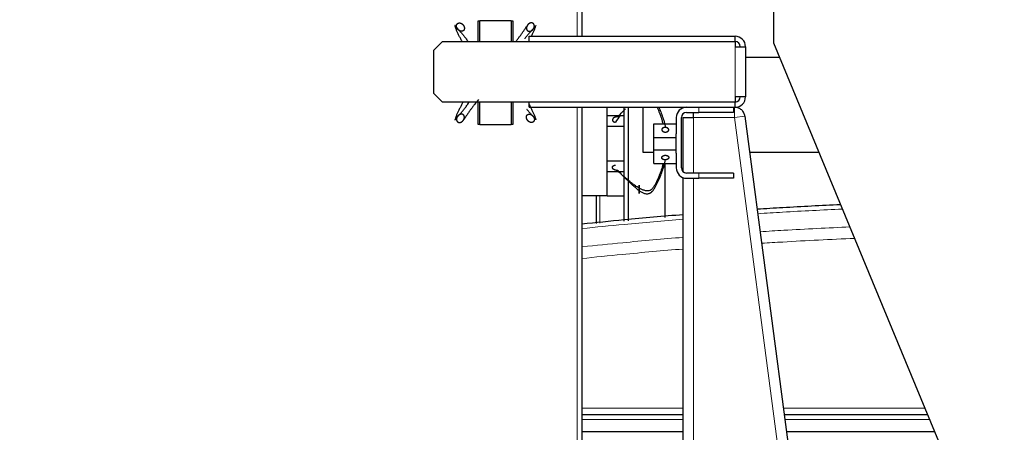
# Model space of a CAD drawing. Header units: inches. Extents: x 0 to 20790, y -12 to 14700.
# Tile 142 of 191: x 9466 to 10035, y 6812 to 7050. Entities that reach past the tile are written whole.
import ezdxf

# ---------------------------------------------------------------- set-up
doc = ezdxf.new("R2010")
doc.units = ezdxf.units.IN
doc.layers.add('1', color=7, linetype='Continuous', true_color=0xffffff)
doc.layers.add('254', color=7, linetype='Continuous', true_color=0xffffff)
doc.styles.add('latin_extended', font='simplex.shx')
doc.dimstyles.get("Standard").update_dxf_attribs({"dimtxt": 0.18, "dimasz": 0.18, "dimexe": 0.18, "dimexo": 0.0625, "dimgap": 0.09, "dimtad": 0, "dimtih": 1, "dimtoh": 1, "dimdec": 4, "dimzin": 0, "dimdsep": 46, "dimtxsty": 'Standard', "dimcen": 0.09, "dimadec": 0, "dimazin": 0, "dimtfac": 1, "dimtdec": 4, "dimtofl": 0, "dimtmove": 0, "dimatfit": 3, "dimfxl": 1, "dimtolj": 1, "dimtzin": 0, "dimarcsym": 0})

# ---------------------------------------------------------------- blocks, each defined once
blk = doc.blocks.new('_U2')
at = {"layer": '254', "color": 3, "linetype": 'Continuous', "lineweight": 13, "transparency": 16777216}
for p, q in [((10175.51, 7381.75), (8623.02, 7381.75)), ((8658.02, 5047.06), (8658.02, 7259.25)), ((10017.7, 4924.56), (8623.02, 4924.56))]:
    blk.add_line(p, q, dxfattribs=at)
at = {"layer": '254', "color": 3, "transparency": 16777216}
for points in [[(8678.44, 7259.25), (8637.61, 7259.25), (8658.02, 7381.75)], [(8637.61, 5047.06), (8678.44, 5047.06), (8658.02, 4924.56)]]:
    blk.add_solid(points, dxfattribs=at)
at = {"layer": 'Defpoints', "color": 0, "transparency": 16777216}
for p in [(8658.02, 7381.75), (10210.51, 7381.75), (10052.7, 4924.56)]:
    blk.add_point(p, dxfattribs=at)
at = {"layer": '254', "color": 2, "lineweight": 13, "transparency": 16777216, "insert": (8474.27, 5937.32), "char_height": 122.5, "attachment_point": 1, "rotation": 90, "style": 'latin_extended'}
blk.add_mtext('\\A1;2457', dxfattribs=at)
blk = doc.blocks.new('_U9')
at = {"layer": '254', "color": 3, "linetype": 'Continuous', "lineweight": 13, "transparency": 16777216}
for p, q in [((10052.7, 4959.56), (10052.7, 8046.75)), ((10210.51, 7416.75), (10210.51, 8046.75)), ((10052.7, 8011.75), (9376.03, 8011.75)), ((9930.2, 8011.75), (9807.7, 8011.75)), ((10052.7, 8011.75), (10210.51, 8011.75)), ((10333.01, 8011.75), (10455.51, 8011.75))]:
    blk.add_line(p, q, dxfattribs=at)
at = {"layer": '254', "color": 3, "transparency": 16777216}
for points in [[(9930.2, 7991.33), (9930.2, 8032.17), (10052.7, 8011.75)], [(10333.01, 8032.17), (10333.01, 7991.33), (10210.51, 8011.75)]]:
    blk.add_solid(points, dxfattribs=at)
at = {"layer": 'Defpoints', "color": 0, "transparency": 16777216}
for p in [(10210.51, 8011.75), (10210.51, 7381.75), (10052.7, 4924.56)]:
    blk.add_point(p, dxfattribs=at)
at = {"layer": '254', "color": 2, "lineweight": 13, "transparency": 16777216, "insert": (9437.28, 8195.5), "char_height": 122.5, "attachment_point": 1, "style": 'latin_extended'}
blk.add_mtext('\\A1;158', dxfattribs=at)

msp = doc.modelspace()

# ---------------------------------------------------------------- linework, layer by layer
at = {"layer": '1', "color": 2, "linetype": 'Continuous', "lineweight": 25}
for p, q in [((9790.695, 7344.257), (9790.695, 7040.548)), ((9901.349, 7300.264), (9901.349, 7036.764)), ((9730.695, 7037.555), (9730.695, 7049.557)), ((9730.695, 7049.557), (9731.736, 7049.557)), ((9731.736, 7037.555), (9731.736, 7049.757)), ((9731.736, 7049.757), (9749.736, 7049.757)), ((9749.736, 7049.757), (9749.736, 7037.555)), ((9749.736, 7049.557), (9750.695, 7049.557)), ((9750.695, 7049.557), (9750.695, 7037.555)), ((9705.195, 7032.555), (9710.195, 7037.555)), ((9710.195, 7037.555), (9879.195, 7037.555)), ((9760.195, 7037.555), (9760.195, 7040.557)), ((9760.195, 7040.557), (9879.195, 7040.557)), ((9879.195, 7037.557), (9879.195, 7040.557)), ((9879.195, 7037.555), (9879.195, 7034.557)), ((9901.349, 7036.764), (10069.484, 6630.85)), ((9705.195, 7007.559), (9705.195, 7032.555)), ((9879.195, 7034.557), (9885.195, 7034.557)), ((9885.195, 7034.557), (9885.195, 7005.557)), ((9885.191, 7028.556), (9895.695, 7028.556)), ((9895.695, 7028.556), (9904.756, 7028.556)), ((9710.195, 7002.559), (9705.195, 7007.559)), ((9879.195, 7002.559), (9710.195, 7002.559)), ((9730.695, 6989.557), (9730.695, 7002.559)), ((9731.736, 6989.357), (9731.736, 7002.559)), ((9749.736, 7002.559), (9749.736, 6989.357)), ((9750.695, 7002.559), (9750.695, 6989.557)), ((9760.195, 6999.557), (9760.195, 7002.559)), ((9885.195, 7005.557), (9879.195, 7005.557)), ((9879.195, 7005.557), (9879.195, 7002.559)), ((9879.195, 6999.557), (9879.195, 7002.557)), ((9760.195, 6999.557), (9879.195, 6999.557)), ((9790.695, 6999.55), (9790.695, 6549.857)), ((9805.195, 6993.584), (9805.195, 6999.557)), ((9815.195, 6994.757), (9815.195, 6999.557)), ((9817.417, 6999.556), (9817.417, 6957.625)), ((9825.845, 6999.558), (9825.845, 6973.556)), ((9851.195, 6996.557), (9858.195, 6996.557)), ((9855.195, 6993.557), (9855.195, 6996.557)), ((9878.195, 6996.557), (9858.195, 6996.557)), ((9878.195, 6999.557), (9878.195, 6996.557)), ((9805.195, 6994.757), (9815.195, 6994.757)), ((9805.195, 6988.557), (9805.195, 6993.584)), ((9815.195, 6988.557), (9815.195, 6994.757)), ((9845.195, 6993.557), (9845.195, 6984.113)), ((9848.195, 6964.557), (9848.195, 6993.557)), ((9849.195, 6993.557), (9855.195, 6993.557)), ((9849.195, 6962.318), (9849.195, 6993.557)), ((9884.881, 6994.338), (9944.195, 6542.557)), ((9731.736, 6989.557), (9730.695, 6989.557)), ((9749.736, 6989.357), (9731.736, 6989.357)), ((9750.695, 6989.557), (9749.736, 6989.557)), ((9805.195, 6968.557), (9805.195, 6988.557)), ((9805.195, 6988.557), (9815.195, 6988.557)), ((9815.195, 6968.557), (9815.195, 6988.557)), ((9832.195, 6990.028), (9845.195, 6990.028)), ((9832.195, 6982.028), (9832.195, 6990.028)), ((9832.195, 6975.028), (9832.195, 6982.028)), ((9832.195, 6982.028), (9845.195, 6982.028)), ((9845.195, 6982.028), (9845.195, 6984.113)), ((9845.195, 6975.028), (9845.195, 6982.028)), ((9825.845, 6973.556), (9832.193, 6973.556)), ((9832.195, 6975.028), (9845.195, 6975.028)), ((9832.195, 6967.028), (9832.195, 6975.028)), ((9845.195, 6972.942), (9845.195, 6975.028)), ((9887.608, 6973.556), (9895.695, 6973.556)), ((9895.695, 6973.556), (9927.535, 6973.556)), ((9805.195, 6963.53), (9805.195, 6968.557)), ((9805.195, 6968.557), (9815.195, 6968.557)), ((9815.195, 6962.357), (9815.195, 6968.557)), ((9845.195, 6972.942), (9845.195, 6964.557)), ((9805.195, 6948.557), (9805.195, 6963.53)), ((9805.195, 6962.357), (9815.195, 6962.357)), ((9815.195, 6948.357), (9815.195, 6962.357)), ((9832.195, 6967.028), (9845.195, 6967.028)), ((9838.545, 6967.027), (9838.545, 6935.81)), ((9817.417, 6956.979), (9817.417, 6933.989)), ((9849.195, 6542.557), (9849.195, 6958.894)), ((9858.195, 6961.557), (9851.195, 6961.557)), ((9851.195, 6958.557), (9858.195, 6958.557)), ((9878.195, 6961.557), (9858.195, 6961.557)), ((9878.195, 6958.557), (9858.195, 6958.557)), ((9878.195, 6961.557), (9878.195, 6958.557)), ((9790.695, 6948.557), (9805.195, 6948.557)), ((9798.914, 6948.555), (9798.914, 6932.389)), ((9805.195, 6948.357), (9805.195, 6948.557)), ((9805.195, 6948.357), (9815.195, 6948.357)), ((9814.846, 6948.355), (9814.846, 6933.765)), ((9790.698, 6821.952), (9849.197, 6821.952)), ((9907.514, 6821.952), (9990.322, 6821.952)), ((9849.196, 6811.952), (9790.701, 6811.952)), ((9994.465, 6811.952), (9908.83, 6811.952))]:
    msp.add_line(p, q, dxfattribs=at)
at = {"layer": '1', "color": 110, "linetype": 'Continuous', "lineweight": 13}
for p, q in [((9787.895, 7040.549), (9787.895, 7174.772)), ((9879.195, 7005.557), (9879.195, 7034.557)), ((9787.895, 6547.057), (9787.895, 6999.551)), ((9858.195, 6996.557), (9858.195, 6999.557)), ((9878.932, 6993.557), (9878.932, 6999.557)), ((9855.195, 6993.557), (9855.195, 6961.55)), ((9878.932, 6993.557), (9855.195, 6993.557)), ((9884.881, 6994.338), (9878.932, 6993.557)), ((9938.144, 6542.557), (9878.932, 6993.557)), ((9855.195, 6958.555), (9855.195, 6542.557)), ((9858.195, 6958.557), (9858.195, 6961.557)), ((9801.057, 6948.555), (9801.057, 6932.575)), ((9790.7, 6825.743), (9849.199, 6825.743)), ((9907.02, 6825.743), (9988.753, 6825.743)), ((9849.198, 6819.109), (9790.699, 6819.109)), ((9991.502, 6819.109), (9907.89, 6819.109))]:
    msp.add_line(p, q, dxfattribs=at)
at = {"layer": '1', "color": 2, "linetype": 'Continuous', "lineweight": 25}
for centre, radius, start, end in [((9879.195, 7034.557), 6, 0, 90), ((9879.195, 7034.557), 3, 0, 90), ((9879.195, 7005.557), 6, 270, 0), ((9879.195, 7005.557), 3, 270, 0), ((9851.195, 6993.557), 6, 90, 180), ((9851.195, 6993.557), 3, 90, 180), ((9851.195, 6964.557), 6, 180, 270), ((9851.195, 6964.557), 3, 180, 270)]:
    msp.add_arc(centre, radius, start, end, dxfattribs=at)
for points, degree, knots in [([(9718.639, 7045.12), (9718.563, 7045.253), (9718.427, 7045.527), (9718.304, 7045.874), (9718.237, 7046.239), (9718.242, 7046.608), (9718.286, 7046.911), (9718.344, 7047.149), (9718.408, 7047.321), (9718.495, 7047.484), (9718.639, 7047.683), (9718.825, 7047.884), (9718.968, 7048.001), (9719.127, 7048.096), (9719.325, 7048.179), (9719.616, 7048.266), (9719.799, 7048.295), (9719.983, 7048.301), (9720.167, 7048.287), (9720.468, 7048.237), (9720.646, 7048.192), (9720.819, 7048.13), (9720.986, 7048.053), (9721.291, 7047.882), (9721.62, 7047.658), (9721.892, 7047.408), (9722.129, 7047.124), (9722.326, 7046.814), (9722.42, 7046.638)], 5, [0, 0, 0, 0, 0, 0, 0.1042545, 0.2083296, 0.25, 0.25, 0.25, 0.3128199, 0.375, 0.375, 0.375, 0.4171102, 0.5, 0.5, 0.5, 0.5210512, 0.625, 0.625, 0.625, 0.6251827, 0.7291347, 0.75, 0.75, 0.75, 0.8639149, 1, 1, 1, 1, 1, 1]), ([(9762.833, 7045.12), (9762.908, 7045.253), (9763.044, 7045.527), (9763.168, 7045.874), (9763.235, 7046.239), (9763.229, 7046.608), (9763.186, 7046.911), (9763.113, 7047.209), (9762.97, 7047.55), (9762.736, 7047.848), (9762.429, 7048.06), (9762.147, 7048.179), (9761.855, 7048.266), (9761.521, 7048.319), (9761.148, 7048.293), (9760.791, 7048.193), (9760.486, 7048.053), (9760.18, 7047.882), (9759.851, 7047.658), (9759.579, 7047.408), (9759.343, 7047.124), (9759.146, 7046.814), (9759.052, 7046.638)], 5, [0, 0, 0, 0, 0, 0, 0.1042545, 0.2083296, 0.25, 0.25, 0.25, 0.3128199, 0.4171102, 0.5, 0.5, 0.5, 0.5210512, 0.6251827, 0.7291347, 0.75, 0.75, 0.75, 0.8639149, 1, 1, 1, 1, 1, 1]), ([(9721.372, 7037.622), (9721.28, 7037.807), (9720.912, 7038.548), (9720.269, 7039.842), (9719.456, 7041.498), (9718.676, 7043.132), (9718.102, 7044.464), (9717.804, 7045.346), (9717.671, 7045.822), (9717.589, 7046.153), (9717.521, 7046.439), (9717.441, 7046.717), (9717.374, 7046.891), (9717.363, 7046.818), (9717.485, 7046.567), (9717.885, 7046.016), (9718.376, 7045.429), (9718.639, 7045.12)], 3, [0, 0, 0, 0, 0.0354473, 0.1426198, 0.2497924, 0.3569649, 0.4641374, 0.5177237, 0.5445168, 0.5713099, 0.598103, 0.6248962, 0.6784824, 0.7320687, 0.785655, 0.8928275, 1, 1, 1, 1]), ([(9722.42, 7046.638), (9722.468, 7046.548), (9722.549, 7046.383), (9722.618, 7046.213), (9722.675, 7046.039), (9722.737, 7045.792), (9722.784, 7045.532), (9722.802, 7045.349), (9722.805, 7045.165), (9722.785, 7044.943), (9722.734, 7044.651), (9722.682, 7044.474), (9722.608, 7044.305), (9722.506, 7044.14), (9722.361, 7043.961), (9722.298, 7043.894), (9722.23, 7043.832), (9722.158, 7043.776), (9722.032, 7043.692), (9721.949, 7043.644), (9721.866, 7043.604), (9721.781, 7043.571), (9721.568, 7043.504), (9721.367, 7043.467), (9721.182, 7043.458), (9720.998, 7043.47), (9720.718, 7043.516), (9720.49, 7043.573), (9720.316, 7043.634), (9720.148, 7043.708), (9719.845, 7043.87), (9719.469, 7044.118), (9719.192, 7044.361), (9718.947, 7044.637), (9718.741, 7044.942), (9718.639, 7045.12)], 5, [0, 0, 0, 0, 0, 0, 0.0696423, 0.125, 0.125, 0.125, 0.1732771, 0.25, 0.25, 0.25, 0.2773185, 0.375, 0.375, 0.375, 0.3817136, 0.4348548, 0.4375, 0.4375, 0.4375, 0.4856843, 0.5, 0.5, 0.5, 0.5898118, 0.625, 0.625, 0.625, 0.6938111, 0.75, 0.75, 0.75, 0.8595818, 1, 1, 1, 1, 1, 1]), ([(9718.639, 7045.12), (9719.015, 7044.744), (9719.826, 7043.907), (9721.079, 7042.524), (9722.339, 7041.036), (9723.579, 7039.442), (9724.386, 7038.302), (9724.78, 7037.722)], 3, [0, 0, 0, 0, 0.2007528, 0.4015056, 0.6022585, 0.8030113, 1, 1, 1, 1]), ([(9752.578, 7037.593), (9752.675, 7037.717), (9753.16, 7038.335), (9754.005, 7039.435), (9755.076, 7040.877), (9756.099, 7042.325), (9757.091, 7043.786), (9758.07, 7045.251), (9758.719, 7046.195), (9759.052, 7046.638)], 3, [0, 0, 0, 0, 0.039904, 0.19992, 0.359936, 0.519952, 0.679968, 0.839984, 1, 1, 1, 1]), ([(9762.833, 7045.12), (9762.457, 7044.744), (9761.646, 7043.907), (9760.393, 7042.524), (9759.133, 7041.036), (9758.215, 7039.856), (9757.719, 7039.181), (9757.635, 7039.065)], 3, [0, 0, 0, 0, 0.2377273, 0.4754547, 0.713182, 0.9509093, 1, 1, 1, 1]), ([(9759.052, 7046.638), (9759.003, 7046.548), (9758.892, 7046.32), (9758.762, 7045.976), (9758.681, 7045.615), (9758.66, 7045.247), (9758.686, 7044.943), (9758.739, 7044.641), (9758.818, 7044.38), (9758.979, 7044.068), (9759.24, 7043.798), (9759.525, 7043.635), (9759.687, 7043.572), (9759.903, 7043.504), (9760.204, 7043.449), (9760.577, 7043.457), (9760.938, 7043.542), (9761.278, 7043.684), (9761.627, 7043.87), (9762.002, 7044.118), (9762.28, 7044.361), (9762.525, 7044.637), (9762.731, 7044.942), (9762.833, 7045.12)], 5, [0, 0, 0, 0, 0, 0, 0.0696423, 0.1732771, 0.25, 0.25, 0.25, 0.2773185, 0.3817136, 0.4348548, 0.4856843, 0.5, 0.5, 0.5, 0.5898118, 0.6938111, 0.75, 0.75, 0.75, 0.8595818, 1, 1, 1, 1, 1, 1]), ([(9761.559, 7040.57), (9761.711, 7040.879), (9762.13, 7041.738), (9762.795, 7043.132), (9763.369, 7044.464), (9763.667, 7045.346), (9763.8, 7045.822), (9763.883, 7046.153), (9763.95, 7046.439), (9764.031, 7046.717), (9764.098, 7046.891), (9764.109, 7046.818), (9763.986, 7046.567), (9763.587, 7046.016), (9763.095, 7045.429), (9762.833, 7045.12)], 3, [0, 0, 0, 0, 0.0740741, 0.2063492, 0.3386243, 0.4047619, 0.4378307, 0.4708995, 0.5039683, 0.537037, 0.6031746, 0.6693122, 0.7354497, 0.8677249, 1, 1, 1, 1]), ([(9721.888, 7002.472), (9721.624, 7001.94), (9721.082, 7000.852), (9720.269, 6999.214), (9719.456, 6997.558), (9718.676, 6995.923), (9718.102, 6994.591), (9717.804, 6993.71), (9717.671, 6993.233), (9717.589, 6992.903), (9717.521, 6992.617), (9717.441, 6992.338), (9717.374, 6992.165), (9717.363, 6992.238), (9717.485, 6992.489), (9717.885, 6993.04), (9718.376, 6993.627), (9718.639, 6993.935)], 3, [0, 0, 0, 0, 0.0955228, 0.1960203, 0.2965178, 0.3970152, 0.4975127, 0.5477614, 0.5728858, 0.5980102, 0.6231345, 0.6482589, 0.6985076, 0.7487563, 0.7990051, 0.8995025, 1, 1, 1, 1]), ([(9718.639, 6993.935), (9719.015, 6994.311), (9719.826, 6995.148), (9721.079, 6996.532), (9722.339, 6998.02), (9723.587, 6999.624), (9724.624, 7001.09), (9725.241, 7002.021), (9725.458, 7002.355)], 3, [0, 0, 0, 0, 0.1802451, 0.3604903, 0.5407354, 0.7209805, 0.9012257, 1, 1, 1, 1]), ([(9731.025, 7004.1), (9730.183, 7003.085), (9728.97, 7001.577), (9727.466, 6999.621), (9726.395, 6998.179), (9725.373, 6996.73), (9724.38, 6995.269), (9723.402, 6993.805), (9722.753, 6992.861), (9722.42, 6992.417)], 3, [0, 0, 0, 0, 0.25, 0.375, 0.5, 0.625, 0.75, 0.875, 1, 1, 1, 1]), ([(9762.833, 6993.935), (9762.457, 6994.311), (9761.646, 6995.148), (9760.393, 6996.532), (9759.483, 6997.607), (9758.995, 6998.212), (9758.926, 6998.299)], 3, [0, 0, 0, 0, 0.3157562, 0.6315125, 0.9472687, 1, 1, 1, 1]), ([(9760.228, 7001.175), (9760.277, 7001.077), (9760.602, 7000.422), (9761.202, 6999.214), (9762.016, 6997.558), (9762.795, 6995.923), (9763.369, 6994.591), (9763.667, 6993.71), (9763.8, 6993.233), (9763.883, 6992.903), (9763.95, 6992.617), (9764.031, 6992.338), (9764.098, 6992.165), (9764.109, 6992.238), (9763.986, 6992.489), (9763.587, 6993.04), (9763.095, 6993.627), (9762.833, 6993.935)], 3, [0, 0, 0, 0, 0.0192072, 0.1281842, 0.2371611, 0.3461381, 0.4551151, 0.5096036, 0.5368478, 0.5640921, 0.5913363, 0.6185806, 0.6730691, 0.7275576, 0.782046, 0.891023, 1, 1, 1, 1]), ([(9811.372, 6993.956), (9812.258, 6994.971), (9813.659, 6996.479), (9815.23, 6998.014), (9815.806, 6998.566), (9815.877, 6998.633)], 3, [0, 0, 0, 0, 0.6369934, 0.9554901, 1, 1, 1, 1]), ([(9837.612, 6990.11), (9837.434, 6990.783), (9836.916, 6992.592), (9836.105, 6994.944), (9835.249, 6997.176), (9834.691, 6998.531), (9834.346, 6999.327), (9834.239, 6999.57)], 3, [0, 0, 0, 0, 0.2098238, 0.565759, 0.7437266, 0.9216943, 1, 1, 1, 1]), ([(9835.074, 6999.59), (9835.103, 6999.523), (9835.37, 6998.92), (9836.09, 6997.233), (9837.164, 6994.511), (9838.242, 6991.201), (9838.81, 6988.976), (9839.055, 6987.866)], 3, [0, 0, 0, 0, 0.0173025, 0.1576879, 0.4384586, 0.7192293, 1, 1, 1, 1]), ([(9884.881, 6994.338), (9884.835, 6994.684), (9884.759, 6995.026), (9884.55, 6995.692), (9884.416, 6996.016), (9884.093, 6996.636), (9883.905, 6996.931), (9883.48, 6997.485), (9883.244, 6997.744), (9882.729, 6998.216), (9882.451, 6998.429), (9881.862, 6998.804), (9881.552, 6998.966), (9880.907, 6999.234), (9880.572, 6999.339), (9879.891, 6999.49), (9879.543, 6999.536), (9879.194, 6999.551)], 3, [0, 0, 0, 0, 0.125, 0.125, 0.25, 0.25, 0.375, 0.375, 0.5, 0.5, 0.625, 0.625, 0.75, 0.75, 0.875, 0.875, 1, 1, 1, 1]), ([(9718.639, 6993.935), (9718.563, 6993.802), (9718.427, 6993.529), (9718.304, 6993.181), (9718.237, 6992.816), (9718.242, 6992.447), (9718.286, 6992.144), (9718.358, 6991.847), (9718.502, 6991.505), (9718.736, 6991.208), (9719.043, 6990.995), (9719.325, 6990.876), (9719.617, 6990.79), (9719.951, 6990.736), (9720.323, 6990.762), (9720.68, 6990.862), (9720.986, 6991.003), (9721.291, 6991.174), (9721.62, 6991.397), (9721.892, 6991.647), (9722.129, 6991.931), (9722.326, 6992.242), (9722.42, 6992.417)], 5, [0, 0, 0, 0, 0, 0, 0.1042545, 0.2083296, 0.25, 0.25, 0.25, 0.3128199, 0.4171102, 0.5, 0.5, 0.5, 0.5210512, 0.6251827, 0.7291347, 0.75, 0.75, 0.75, 0.8639149, 1, 1, 1, 1, 1, 1]), ([(9722.42, 6992.417), (9722.468, 6992.507), (9722.58, 6992.736), (9722.71, 6993.08), (9722.791, 6993.44), (9722.812, 6993.809), (9722.785, 6994.113), (9722.732, 6994.414), (9722.654, 6994.675), (9722.492, 6994.987), (9722.231, 6995.257), (9721.946, 6995.42), (9721.785, 6995.484), (9721.568, 6995.551), (9721.267, 6995.607), (9720.894, 6995.599), (9720.533, 6995.513), (9720.194, 6995.372), (9719.845, 6995.186), (9719.469, 6994.938), (9719.192, 6994.695), (9718.947, 6994.418), (9718.741, 6994.114), (9718.639, 6993.935)], 5, [0, 0, 0, 0, 0, 0, 0.0696423, 0.1732771, 0.25, 0.25, 0.25, 0.2773185, 0.3817136, 0.4348548, 0.4856843, 0.5, 0.5, 0.5, 0.5898118, 0.6938111, 0.75, 0.75, 0.75, 0.8595818, 1, 1, 1, 1, 1, 1]), ([(9759.052, 6992.417), (9759.003, 6992.507), (9758.923, 6992.672), (9758.853, 6992.842), (9758.796, 6993.017), (9758.735, 6993.263), (9758.688, 6993.523), (9758.669, 6993.706), (9758.667, 6993.89), (9758.686, 6994.113), (9758.738, 6994.404), (9758.79, 6994.581), (9758.864, 6994.751), (9758.966, 6994.916), (9759.111, 6995.095), (9759.173, 6995.161), (9759.241, 6995.223), (9759.314, 6995.279), (9759.44, 6995.364), (9759.522, 6995.412), (9759.605, 6995.452), (9759.69, 6995.485), (9759.903, 6995.551), (9760.105, 6995.588), (9760.289, 6995.598), (9760.473, 6995.586), (9760.754, 6995.539), (9760.982, 6995.482), (9761.155, 6995.422), (9761.323, 6995.348), (9761.627, 6995.186), (9762.002, 6994.938), (9762.28, 6994.695), (9762.525, 6994.418), (9762.731, 6994.114), (9762.833, 6993.935)], 5, [0, 0, 0, 0, 0, 0, 0.0696423, 0.125, 0.125, 0.125, 0.1732771, 0.25, 0.25, 0.25, 0.2773185, 0.375, 0.375, 0.375, 0.3817136, 0.4348548, 0.4375, 0.4375, 0.4375, 0.4856843, 0.5, 0.5, 0.5, 0.5898118, 0.625, 0.625, 0.625, 0.6938111, 0.75, 0.75, 0.75, 0.8595818, 1, 1, 1, 1, 1, 1]), ([(9762.833, 6993.935), (9762.908, 6993.802), (9763.044, 6993.529), (9763.168, 6993.181), (9763.235, 6992.816), (9763.229, 6992.447), (9763.186, 6992.144), (9763.128, 6991.907), (9763.063, 6991.734), (9762.976, 6991.571), (9762.832, 6991.373), (9762.646, 6991.171), (9762.503, 6991.055), (9762.345, 6990.96), (9762.147, 6990.876), (9761.855, 6990.79), (9761.673, 6990.761), (9761.488, 6990.754), (9761.305, 6990.769), (9761.004, 6990.818), (9760.826, 6990.864), (9760.652, 6990.926), (9760.486, 6991.003), (9760.18, 6991.174), (9759.851, 6991.397), (9759.579, 6991.647), (9759.343, 6991.931), (9759.146, 6992.242), (9759.052, 6992.417)], 5, [0, 0, 0, 0, 0, 0, 0.1042545, 0.2083296, 0.25, 0.25, 0.25, 0.3128199, 0.375, 0.375, 0.375, 0.4171102, 0.5, 0.5, 0.5, 0.5210512, 0.625, 0.625, 0.625, 0.6251827, 0.7291347, 0.75, 0.75, 0.75, 0.8639149, 1, 1, 1, 1, 1, 1]), ([(9811.372, 6993.956), (9811.185, 6993.977), (9810.836, 6993.992), (9810.486, 6993.964), (9810.146, 6993.897), (9809.799, 6993.785), (9809.505, 6993.668), (9809.358, 6993.598), (9809.219, 6993.52), (9809.088, 6993.435), (9808.885, 6993.281), (9808.771, 6993.183), (9808.669, 6993.077), (9808.582, 6992.965), (9808.464, 6992.767), (9808.398, 6992.622), (9808.359, 6992.493), (9808.339, 6992.362), (9808.339, 6992.166), (9808.362, 6991.993), (9808.399, 6991.865), (9808.457, 6991.743), (9808.561, 6991.591), (9808.72, 6991.415), (9808.956, 6991.225), (9809.254, 6991.078), (9809.586, 6990.977), (9809.872, 6990.928), (9810.015, 6990.913)], 5, [0, 0, 0, 0, 0, 0, 0.1360851, 0.25, 0.25, 0.25, 0.2708653, 0.3748173, 0.375, 0.375, 0.375, 0.4789488, 0.5, 0.5, 0.5, 0.5828898, 0.625, 0.625, 0.625, 0.6871801, 0.75, 0.75, 0.75, 0.7916704, 0.8957455, 1, 1, 1, 1, 1, 1]), ([(9812.882, 6994.965), (9812.854, 6994.931), (9811.821, 6993.647), (9810.867, 6992.294), (9810.015, 6990.913)], 3, [0, 0, 0, 0, 0.0265864, 1, 1, 1, 1]), ([(9839.055, 6987.866), (9838.967, 6987.873), (9838.745, 6987.884), (9838.422, 6987.872), (9838.106, 6987.82), (9837.816, 6987.729), (9837.598, 6987.632), (9837.394, 6987.522), (9837.232, 6987.411), (9837.058, 6987.249), (9836.925, 6987.057), (9836.854, 6986.877), (9836.831, 6986.78), (9836.811, 6986.652), (9836.807, 6986.48), (9836.852, 6986.273), (9836.957, 6986.074), (9837.114, 6985.892), (9837.318, 6985.711), (9837.589, 6985.527), (9837.853, 6985.404), (9838.147, 6985.313), (9838.458, 6985.261), (9838.636, 6985.245)], 5, [0, 0, 0, 0, 0, 0, 0.0696423, 0.1732771, 0.25, 0.25, 0.25, 0.2773185, 0.3817136, 0.4348548, 0.4856843, 0.5, 0.5, 0.5, 0.5898118, 0.6938111, 0.75, 0.75, 0.75, 0.8595818, 1, 1, 1, 1, 1, 1]), ([(9838.636, 6985.245), (9838.768, 6985.233), (9839.036, 6985.224), (9839.359, 6985.248), (9839.669, 6985.313), (9839.949, 6985.414), (9840.163, 6985.517), (9840.361, 6985.632), (9840.568, 6985.791), (9840.725, 6985.976), (9840.823, 6986.176), (9840.865, 6986.347), (9840.884, 6986.519), (9840.875, 6986.709), (9840.808, 6986.914), (9840.684, 6987.108), (9840.526, 6987.27), (9840.339, 6987.426), (9840.098, 6987.589), (9839.833, 6987.711), (9839.539, 6987.8), (9839.227, 6987.85), (9839.055, 6987.866)], 5, [0, 0, 0, 0, 0, 0, 0.1042545, 0.2083296, 0.25, 0.25, 0.25, 0.3128199, 0.4171102, 0.5, 0.5, 0.5, 0.5210512, 0.6251827, 0.7291347, 0.75, 0.75, 0.75, 0.8639149, 1, 1, 1, 1, 1, 1]), ([(9823.695, 6951.417), (9824.186, 6951.064), (9825.2, 6950.407), (9826.592, 6949.827), (9827.761, 6949.593), (9828.675, 6949.557), (9829.463, 6949.741), (9830.053, 6949.995), (9830.458, 6950.235), (9830.827, 6950.507), (9831.28, 6950.905), (9831.993, 6951.672), (9832.827, 6952.906), (9833.676, 6954.466), (9834.441, 6956.057), (9835.167, 6957.662), (9836.09, 6959.822), (9837.164, 6962.545), (9838.242, 6965.854), (9838.81, 6968.079), (9839.055, 6969.19)], 3, [0, 0, 0, 0, 0.0625, 0.125, 0.15625, 0.1875, 0.21875, 0.234375, 0.25, 0.265625, 0.28125, 0.3125, 0.375, 0.4375, 0.5, 0.5625, 0.625, 0.75, 0.875, 1, 1, 1, 1]), ([(9811.372, 6963.099), (9811.159, 6963.075), (9810.831, 6963.078), (9810.614, 6963.093), (9810.4, 6963.121), (9810.189, 6963.161), (9809.982, 6963.213), (9809.782, 6963.277), (9809.588, 6963.351), (9809.403, 6963.437), (9809.227, 6963.532), (9809.063, 6963.637), (9808.909, 6963.753), (9808.77, 6963.877), (9808.647, 6964.01), (9808.542, 6964.152), (9808.457, 6964.301), (9808.394, 6964.458), (9808.354, 6964.62), (9808.337, 6964.784), (9808.346, 6964.947), (9808.372, 6965.073), (9808.397, 6965.152), (9808.427, 6965.23), (9808.464, 6965.305), (9808.506, 6965.379), (9808.556, 6965.45), (9808.634, 6965.547), (9808.769, 6965.671), (9808.925, 6965.783), (9809.098, 6965.882), (9809.286, 6965.966), (9809.486, 6966.036), (9809.694, 6966.091), (9809.854, 6966.121), (9809.961, 6966.136), (9810.015, 6966.142)], 2, [0, 0, 0, 0.0625, 0.09375, 0.125, 0.15625, 0.1875, 0.21875, 0.25, 0.28125, 0.3125, 0.34375, 0.375, 0.40625, 0.4375, 0.46875, 0.5, 0.53125, 0.5625, 0.59375, 0.625, 0.65625, 0.6741071, 0.6875, 0.7053571, 0.71875, 0.7366071, 0.75, 0.78125, 0.8125, 0.84375, 0.875, 0.90625, 0.9375, 0.96875, 0.984375, 1, 1, 1]), ([(9811.372, 6963.1), (9812.258, 6962.085), (9813.659, 6960.577), (9815.66, 6958.621), (9817.189, 6957.179), (9818.753, 6955.73), (9820.354, 6954.269), (9821.993, 6952.805), (9823.123, 6951.861), (9823.695, 6951.417)], 3, [0, 0, 0, 0, 0.25, 0.375, 0.5, 0.625, 0.75, 0.875, 1, 1, 1, 1]), ([(9837.612, 6966.945), (9837.434, 6966.272), (9836.916, 6964.463), (9836.105, 6962.111), (9835.249, 6959.879), (9834.563, 6958.214), (9833.831, 6956.558), (9833.008, 6954.923), (9832.196, 6953.591), (9831.503, 6952.71), (9831.061, 6952.233), (9830.699, 6951.903), (9830.298, 6951.617), (9829.704, 6951.338), (9828.898, 6951.165), (9827.942, 6951.238), (9826.708, 6951.489), (9825.247, 6952.04), (9824.201, 6952.627), (9823.695, 6952.935)], 3, [0, 0, 0, 0, 0.0894605, 0.2412171, 0.3170954, 0.3929737, 0.468852, 0.5447303, 0.6206085, 0.6585477, 0.6775173, 0.6964868, 0.7154564, 0.734426, 0.7723651, 0.8103043, 0.8482434, 0.9241217, 1, 1, 1, 1]), ([(9823.695, 6952.935), (9822.966, 6953.311), (9821.612, 6954.148), (9819.695, 6955.532), (9817.831, 6957.02), (9816.3, 6958.39), (9815.406, 6959.274), (9815.091, 6959.598)], 3, [0, 0, 0, 0, 0.2192081, 0.4384162, 0.6576243, 0.8768324, 1, 1, 1, 1]), ([(9823.695, 6951.417), (9823.695, 6951.507), (9823.695, 6951.736), (9823.695, 6952.08), (9823.695, 6952.44), (9823.695, 6952.809), (9823.695, 6953.113), (9823.695, 6953.414), (9823.695, 6953.675), (9823.695, 6953.987), (9823.695, 6954.257), (9823.695, 6954.42), (9823.695, 6954.484), (9823.695, 6954.551), (9823.695, 6954.607), (9823.695, 6954.599), (9823.695, 6954.513), (9823.695, 6954.372), (9823.695, 6954.186), (9823.695, 6953.938), (9823.695, 6953.695), (9823.695, 6953.418), (9823.695, 6953.114), (9823.695, 6952.935)], 5, [0, 0, 0, 0, 0, 0, 0.0696423, 0.1732771, 0.25, 0.25, 0.25, 0.2773185, 0.3817136, 0.4348548, 0.4856843, 0.5, 0.5, 0.5, 0.5898118, 0.6938111, 0.75, 0.75, 0.75, 0.8595818, 1, 1, 1, 1, 1, 1]), ([(9823.695, 6952.935), (9823.695, 6952.802), (9823.695, 6952.529), (9823.695, 6952.181), (9823.695, 6951.816), (9823.695, 6951.447), (9823.695, 6951.144), (9823.695, 6950.847), (9823.695, 6950.505), (9823.695, 6950.208), (9823.695, 6949.995), (9823.695, 6949.876), (9823.695, 6949.79), (9823.695, 6949.736), (9823.695, 6949.762), (9823.695, 6949.862), (9823.695, 6950.003), (9823.695, 6950.174), (9823.695, 6950.397), (9823.695, 6950.647), (9823.695, 6950.931), (9823.695, 6951.242), (9823.695, 6951.417)], 5, [0, 0, 0, 0, 0, 0, 0.1042545, 0.2083296, 0.25, 0.25, 0.25, 0.3128199, 0.4171102, 0.5, 0.5, 0.5, 0.5210512, 0.6251827, 0.7291347, 0.75, 0.75, 0.75, 0.8639149, 1, 1, 1, 1, 1, 1]), ([(9891.939, 6940.778), (9896.861, 6941.095), (9901.783, 6941.398), (9917.818, 6942.336), (9928.933, 6942.911), (9940.05, 6943.413)], 3, [0, 0, 0, 0, 0.3070772, 0.3070772, 1, 1, 1, 1]), ([(9790.645, 6932.18), (9798.758, 6933.035), (9818.239, 6934.992), (9837.74, 6936.72), (9849.123, 6937.65)], 3, [0, 0, 0, 0, 0.4166014, 1, 1, 1, 1])]:
    msp.add_open_spline(points, degree=degree, knots=knots, dxfattribs=at)
for points in [[(9839.055, 6969.189), (9838.656, 6969.155), (9837.86, 6969.292), (9837.241, 6969.61), (9836.856, 6970.082), (9836.786, 6970.596), (9837.029, 6971.103), (9837.532, 6971.51), (9838.241, 6971.775), (9838.636, 6971.811)], [(9838.636, 6971.811), (9839.034, 6971.847), (9839.83, 6971.709), (9840.449, 6971.388), (9840.834, 6970.917), (9840.906, 6970.402), (9840.664, 6969.895), (9840.16, 6969.488), (9839.449, 6969.224), (9839.055, 6969.189)]]:
    msp.add_open_spline(points, degree=2, dxfattribs=at)
at = {"layer": '1', "color": 110, "linetype": 'Continuous', "lineweight": 13}
for points, knots in [([(9941.162, 6940.719), (9929.655, 6940.205), (9918.151, 6939.611), (9901.864, 6938.658), (9897.08, 6938.364), (9892.296, 6938.056)], [0, 0, 0, 0, 0.7061378, 0.7061378, 1, 1, 1, 1]), ([(9849.126, 6934.904), (9837.761, 6933.975), (9818.26, 6932.246), (9798.778, 6930.288), (9790.647, 6929.43)], [0, 0, 0, 0, 0.5824616, 1, 1, 1, 1]), ([(9893.748, 6927.644), (9898.264, 6927.932), (9915.521, 6928.987), (9932.791, 6929.862), (9945.548, 6930.41)], [0, 0, 0, 0, 0.2617548, 1, 1, 1, 1]), ([(9790.628, 6918.899), (9790.756, 6918.913), (9798.622, 6919.745), (9806.492, 6920.539), (9825.837, 6922.399), (9837.445, 6923.433), (9849.058, 6924.385)], [0, 0, 0, 0, 0.0065619, 0.4042553, 0.4042553, 1, 1, 1, 1]), ([(9948.258, 6923.798), (9934.384, 6923.217), (9916.503, 6922.317), (9898.638, 6921.225), (9894.627, 6920.97)], [0, 0, 0, 0, 0.7754682, 1, 1, 1, 1]), ([(9849.054, 6917.649), (9837.342, 6916.688), (9817.856, 6914.948), (9798.387, 6912.976), (9790.617, 6912.153)], [0, 0, 0, 0, 0.600733, 1, 1, 1, 1])]:
    msp.add_open_spline(points, degree=3, knots=knots, dxfattribs=at)

# ---------------------------------------------------------------- dimensions: what is measured, and where the dimension line sits
at = {"layer": '254', "color": 2, "linetype": 'Continuous', "lineweight": 13}
dim = msp.add_linear_dim(base=(10210.505, 8011.75), p1=(10052.695, 4924.557), p2=(10210.505, 7381.75), dimstyle='Standard', override={"dimscale": 35, "dimtxt": 3.5, "dimasz": 3.5, "dimexe": 1, "dimexo": 1, "dimgap": 1.75, "dimtad": 1, "dimtih": 1, "dimtoh": 0, "dimdec": 0, "dimlfac": 1, "dimzin": 8, "dimdsep": 46, "dimlunit": 2, "dimtxsty": 'latin_extended', "dimsah": 1, "dimse1": 0, "dimse2": 0, "dimsd1": 0, "dimsd2": 0, "dimclrd": 3, "dimclre": 3, "dimclrt": 2, "dimtol": 0, "dimtm": -0.1, "dimtfac": 0.714286, "dimtdec": 3, "dimtofl": 1, "dimtmove": 0, "dimtzin": 8, "dimlwd": 13, "dimlwe": 13}, dxfattribs=at)
dim.commit()
dim.dimension.update_dxf_attribs({"geometry": '_U9', "text_midpoint": (9583.112, 8011.75), "dimtype": 160})
dim = msp.add_linear_dim(base=(8658.024, 7381.75), p1=(10052.695, 4924.557), p2=(10210.505, 7381.75), angle=90, dimstyle='Standard', override={"dimscale": 35, "dimtxt": 3.5, "dimasz": 3.5, "dimexe": 1, "dimexo": 1, "dimgap": 1.75, "dimtad": 1, "dimtih": 0, "dimtoh": 0, "dimdec": 0, "dimlfac": 1, "dimzin": 8, "dimdsep": 46, "dimlunit": 2, "dimtxsty": 'latin_extended', "dimsah": 1, "dimse1": 0, "dimse2": 0, "dimsd1": 0, "dimsd2": 0, "dimclrd": 3, "dimclre": 3, "dimclrt": 2, "dimtol": 0, "dimtm": -0.1, "dimtfac": 0.714286, "dimtdec": 3, "dimtofl": 1, "dimtmove": 0, "dimtzin": 8, "dimlwd": 13, "dimlwe": 13}, dxfattribs=at)
dim.commit()
dim.dimension.update_dxf_attribs({"geometry": '_U2', "text_midpoint": (8658.024, 6153.154), "dimtype": 160})

doc.saveas('drawing.dxf')
